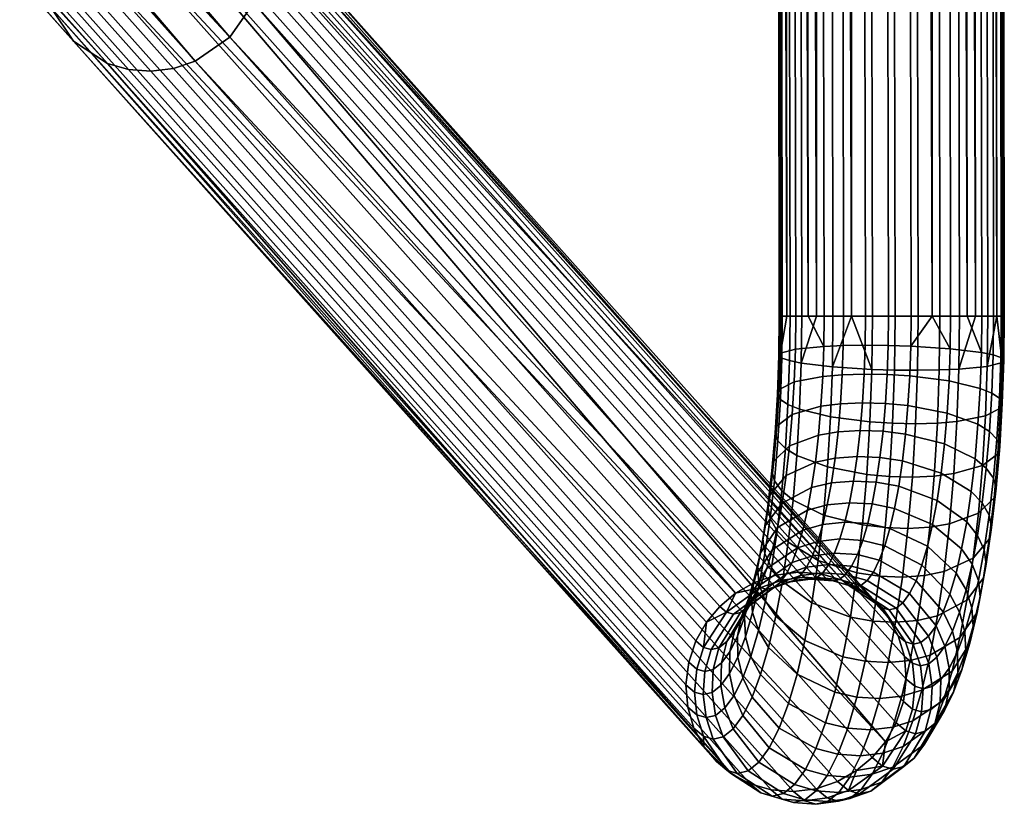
# Model space of a CAD drawing. Header units: millimetres. Extents: x -429 to 429, y -549 to 219.
# Tile 59 of 116: x 308 to 360, y -549 to -507. Entities that reach past the tile are written whole.
import ezdxf

# ---------------------------------------------------------------- set-up
doc = ezdxf.new("R2010")
doc.units = ezdxf.units.MM
doc.header["$MEASUREMENT"] = 0
doc.layers.add('Výchozí', color=7, linetype='Continuous', true_color=0x000000)

msp = doc.modelspace()

# ---------------------------------------------------------------- meshes
at = {"layer": 'Výchozí'}
mesh = msp.add_polyface(dxfattribs=at)
corners = [(357.507, -523.118, 58.299), (356.46, 101.446, 58.084), (356.446, 101.446, 58.093), (358.386, -523.118, 57.643), (358.117, 101.448, 56.569), (352.92, 133.341, 83.207), (352.481, 134.375, 83.658), (321.498, 57.616, 229.424), (321.937, 56.584, 228.971), (353.131, 132.245, 82.674), (322.148, 55.488, 228.438), (353.091, 131.156, 82.092), (322.108, 54.398, 227.857), (352.812, 130.139, 81.498), (321.829, 53.38, 227.264), (354.342, 101.443, 58.888), (355.393, 108.029, 58.602), (354.255, 108.027, 58.901), (353.081, 108.025, 58.972), (351.916, 108.023, 58.813), (351.91, 101.439, 58.811), (353.135, 101.441, 58.974), (350.804, 108.021, 58.429), (350.744, 101.437, 58.4), (349.788, 108.019, 57.836), (349.708, 101.435, 57.775), (356.446, 101.446, 58.093), (356.46, 101.446, 58.084), (356.451, 108.03, 58.088), (348.197, 108.015, 56.119), (348.195, 101.431, 56.112), (348.908, 108.017, 57.056), (347.682, 108.014, 55.061), (347.4, 101.429, 54.008), (347.384, 108.013, 53.924), (347.313, 108.013, 52.75), (347.314, 101.429, 52.801), (347.473, 108.013, 51.584), (347.477, 101.429, 51.576), (347.857, 108.013, 50.472), (348.45, 108.014, 49.457), (348.513, 101.43, 49.374), (347.888, 101.429, 50.41), (349.23, 108.015, 48.576), (350.167, 108.016, 47.865), (350.176, 101.432, 47.861), (352.28, 101.435, 47.066), (351.225, 108.018, 47.35), (352.362, 108.02, 47.051), (353.536, 108.022, 46.981), (353.487, 101.437, 46.979), (354.702, 108.024, 47.14), (355.814, 108.026, 47.524), (355.878, 101.442, 47.554), (354.712, 101.44, 47.143), (356.829, 108.028, 48.117), (356.914, 101.444, 48.179), (357.709, 108.029, 48.897), (358.427, 101.447, 49.842), (358.935, 108.032, 50.891), (359.221, 101.449, 51.941), (359.309, 101.449, 53.145), (359.234, 108.033, 52.029), (359.305, 108.033, 53.203), (359.145, 108.034, 54.368), (359.147, 101.449, 54.368), (358.761, 108.033, 55.48), (358.74, 101.449, 55.533), (358.168, 108.033, 56.496), (358.117, 101.448, 56.569), (357.388, 108.032, 57.376), (356.46, 101.446, 58.084)]
mesh.append_faces([[corners[k] for k in face] for face in [(0, 1, 2, 2), (3, 4, 1, 1), (5, 6, 7, 8), (9, 5, 8, 10), (11, 9, 10, 12), (13, 11, 12, 14), (15, 16, 17, 17), (18, 19, 20, 21), (19, 22, 23, 20), (17, 18, 21, 15), (22, 24, 25, 23), (26, 27, 28, 28), (26, 16, 15, 15), (29, 30, 31, 31), (31, 25, 24, 24), (32, 30, 29, 29), (31, 30, 25, 25), (30, 32, 33, 33), (34, 35, 36, 33), (35, 37, 38, 36), (39, 40, 41, 42), (41, 40, 43, 43), (37, 39, 42, 38), (44, 45, 43, 43), (45, 41, 43, 43), (32, 34, 33, 33), (46, 47, 48, 48), (48, 49, 50, 46), (51, 52, 53, 54), (49, 51, 54, 50), (44, 47, 45, 45), (52, 55, 56, 53), (45, 47, 46, 46), (56, 55, 57, 57), (57, 58, 56, 56), (59, 60, 58, 58), (61, 60, 62, 63), (63, 64, 65, 61), (64, 66, 67, 65), (66, 68, 69, 67), (69, 70, 71, 71)]])
mesh = msp.add_polyface(dxfattribs=at)
corners = [(352.971, -523.118, 59.017), (354.197, -523.118, 59.18), (353.135, 101.441, 58.974), (351.91, 101.439, 58.811), (350.769, -523.118, 57.981), (351.806, -523.118, 58.606), (350.744, 101.437, 58.4), (349.708, 101.435, 57.775), (355.404, -523.118, 59.093), (354.342, 101.443, 58.888), (348.375, -523.118, 53.007), (348.462, -523.118, 54.214), (347.4, 101.429, 54.008), (347.314, 101.429, 52.801), (348.949, -523.118, 50.616), (348.538, -523.118, 51.782), (347.477, 101.429, 51.576), (347.888, 101.429, 50.41), (348.771, -523.118, 55.334), (349.912, -523.118, 57.196), (355.773, -523.118, 47.349), (354.548, -523.118, 47.185), (353.487, 101.437, 46.979), (354.712, 101.44, 47.143), (353.341, -523.118, 47.272), (352.28, 101.435, 47.066), (352.221, -523.118, 47.582), (351.238, -523.118, 48.067), (350.176, 101.432, 47.861), (357.975, -523.118, 48.385), (356.939, -523.118, 47.76), (355.878, 101.442, 47.554), (356.914, 101.444, 48.179), (358.833, -523.118, 49.17), (360.207, -523.118, 54.584), (360.37, -523.118, 53.359), (359.309, 101.449, 53.145), (359.147, 101.449, 54.368), (360.283, -523.118, 52.151), (359.221, 101.449, 51.941), (359.973, -523.118, 51.031), (359.488, -523.118, 50.048), (358.427, 101.447, 49.842), (349.575, -523.118, 49.58), (348.513, 101.43, 49.374), (348.195, 101.431, 56.112), (350.359, -523.118, 48.723), (359.17, -523.118, 56.786), (359.796, -523.118, 55.75), (358.74, 101.449, 55.533), (358.117, 101.448, 56.569), (356.446, 101.446, 58.093), (356.524, -523.118, 58.784), (96.807, -87.03, 352.654), (100.612, -85.984, 350.739), (100.441, -86.279, 352.961), (100.524, -84.8, 348.615), (100.605, -85.502, 349.629), (96.89, -86.27, 349.315), (96.849, -85.56, 348.304), (100.166, -82.91, 347.124), (100.374, -83.916, 347.764), (96.774, -84.661, 347.459), (96.668, -83.633, 346.829), (99.019, -78.66, 346.762), (99.646, -80.806, 346.526), (96.405, -81.476, 346.252), (96.088, -79.266, 346.515), (93.096, -87.013, 350.318), (98.746, -82.352, 358.177), (98.119, -80.206, 358.413), (95.633, -80.719, 358.203), (95.95, -82.93, 357.941), (99.096, -83.414, 357.714), (96.127, -84.028, 357.462), (99.444, -84.376, 357.02), (96.303, -85.025, 356.755), (100.05, -85.763, 355.115), (99.769, -85.174, 356.134), (96.467, -85.856, 355.854), (96.61, -86.475, 354.824), (100.441, -86.279, 352.961), (96.807, -87.03, 352.654), (100.441, -86.279, 352.961), (199.863, -58.166, 365.803), (100.05, -85.763, 355.115)]
mesh.append_faces([[corners[k] for k in face] for face in [(0, 1, 2, 3), (4, 5, 6, 7), (5, 0, 3, 6), (1, 8, 9, 2), (10, 11, 12, 13), (14, 15, 16, 17), (11, 18, 12, 12), (19, 4, 7, 7), (20, 21, 22, 23), (21, 24, 25, 22), (26, 27, 28, 28), (29, 30, 31, 32), (33, 29, 32, 32), (34, 35, 36, 37), (35, 38, 39, 36), (40, 41, 42, 42), (30, 20, 23, 31), (43, 14, 17, 44), (45, 12, 18, 18), (7, 45, 19, 19), (28, 25, 26, 26), (44, 28, 46, 46), (32, 42, 33, 33), (47, 48, 49, 50), (42, 39, 40, 40), (37, 49, 48, 34), (51, 9, 52, 52), (53, 54, 55, 55), (56, 57, 58, 59), (57, 54, 58, 58), (60, 61, 62, 63), (64, 65, 66, 67), (65, 60, 63, 66), (61, 56, 59, 62), (53, 68, 54, 54), (69, 70, 71, 72), (73, 69, 72, 74), (75, 73, 74, 76), (77, 78, 79, 80), (81, 77, 80, 82), (78, 75, 76, 79), (83, 84, 85, 85)]])
mesh = msp.add_polyface(dxfattribs=at)
corners = [(150.007, -365.272, 366.131), (105.97, -334.952, 351.633), (105.712, -334.451, 353.809), (348.538, -523.118, 51.782), (348.375, -523.118, 53.007), (347.314, 101.429, 52.801), (347.477, 101.429, 51.576), (102.462, -332.895, 350.81), (98.595, -331.367, 350.199), (98.46, -330.925, 352.4), (102.263, -332.428, 353.001), (102.407, -333.439, 349.731), (98.558, -331.918, 349.122), (102.236, -334.18, 348.756), (98.442, -332.68, 348.156), (101.957, -335.075, 347.951), (98.251, -333.61, 347.365), (101.589, -336.065, 347.36), (98.001, -334.647, 346.793), (100.708, -338.073, 346.859), (97.403, -336.766, 346.336), (99.683, -340.046, 347.186), (96.705, -338.869, 346.715), (99.123, -340.993, 347.691), (96.324, -339.887, 347.249), (98.574, -341.827, 348.421), (95.952, -340.79, 348.006), (98.073, -342.491, 349.334), (95.61, -341.518, 348.945), (98.638, -337.599, 358.669), (95.995, -336.554, 358.251), (95.396, -338.672, 357.794), (97.758, -339.606, 358.167), (99.664, -335.625, 358.342), (96.692, -334.45, 357.872), (100.224, -334.678, 357.836), (97.073, -333.433, 357.338), (100.772, -333.845, 357.107), (97.446, -332.53, 356.581), (101.274, -333.18, 356.194), (97.787, -331.802, 355.643), (101.7, -332.721, 355.158), (98.077, -331.289, 354.585), (102.263, -332.428, 353.001), (98.46, -330.925, 352.4), (105.712, -334.451, 353.809), (105.97, -334.952, 351.633), (105.899, -335.487, 350.549), (105.678, -336.198, 349.563), (105.318, -337.046, 348.739), (104.843, -337.974, 348.123), (103.707, -339.831, 347.561), (102.384, -341.63, 347.819), (101.661, -342.481, 348.286), (100.954, -343.222, 348.978), (100.306, -343.801, 349.858), (97.647, -342.951, 350.37), (99.757, -344.188, 350.864), (96.94, -342.232, 355.797), (96.885, -342.776, 354.717), (98.774, -343.884, 355.16), (98.844, -343.349, 356.243), (97.11, -341.492, 356.772), (99.065, -342.638, 357.23), (97.39, -340.596, 357.577), (99.425, -341.79, 358.054), (99.9, -340.862, 358.669), (101.036, -339.005, 359.231), (102.36, -337.205, 358.974), (103.082, -336.354, 358.506), (103.79, -335.614, 357.814), (104.437, -335.035, 356.935), (104.986, -334.648, 355.928), (105.712, -334.451, 353.809), (99.031, -344.384, 352.983), (97.084, -343.243, 352.527)]
mesh.append_faces([[corners[k] for k in face] for face in [(0, 1, 2, 2), (3, 4, 5, 6), (7, 8, 9, 10), (11, 12, 8, 7), (13, 14, 12, 11), (15, 16, 14, 13), (17, 18, 16, 15), (19, 20, 18, 17), (21, 22, 20, 19), (23, 24, 22, 21), (25, 26, 24, 23), (27, 28, 26, 25), (29, 30, 31, 32), (33, 34, 30, 29), (35, 36, 34, 33), (37, 38, 36, 35), (39, 40, 38, 37), (41, 42, 40, 39), (43, 44, 42, 41), (7, 10, 45, 46), (11, 7, 46, 47), (15, 13, 48, 49), (17, 15, 49, 50), (13, 11, 47, 48), (21, 19, 51, 52), (23, 21, 52, 53), (27, 25, 54, 55), (56, 27, 55, 57), (25, 23, 53, 54), (19, 17, 50, 51), (58, 59, 60, 61), (62, 58, 61, 63), (32, 64, 65, 66), (29, 32, 66, 67), (64, 62, 63, 65), (35, 33, 68, 69), (37, 35, 69, 70), (41, 39, 71, 72), (43, 41, 72, 73), (39, 37, 70, 71), (33, 29, 67, 68), (74, 60, 59, 75)]])
mesh = msp.add_polyface(dxfattribs=at)
corners = [(230.275, -423.992, 391.281), (230.525, -423.068, 392.063), (263.666, -446.128, 408.713), (263.415, -447.052, 407.932), (229.882, -424.978, 390.698), (263.023, -448.037, 407.348), (230.614, -422.265, 392.998), (263.755, -445.325, 409.649), (228.821, -426.887, 390.165), (262.525, -449.02, 406.979), (263.681, -444.689, 410.676), (223.53, -426.885, 400.698), (256.671, -449.945, 417.349), (257.169, -448.962, 417.718), (225.949, -423.201, 400.987), (258.365, -447.141, 417.861), (259.09, -446.261, 417.637), (224.591, -424.976, 401.231), (257.732, -448.036, 417.882), (228.983, -420.926, 398.099), (262.124, -443.986, 414.75), (262.693, -443.896, 413.741), (229.992, -420.927, 396.09), (263.133, -443.986, 412.74), (263.133, -443.986, 412.74), (263.463, -444.244, 411.727), (229.992, -420.927, 396.09), (263.463, -444.244, 411.727), (264.582, -445.321, 411.088), (263.681, -444.689, 410.676), (264.599, -445.916, 410.035), (263.755, -445.325, 409.649), (263.666, -446.128, 408.713), (264.457, -446.682, 409.075), (265.79, -446.762, 410.459), (265.576, -447.477, 409.473), (265.566, -445.704, 413.709), (263.133, -443.986, 412.74), (265.851, -446.222, 411.54), (261.115, -446.321, 417.761), (260.675, -444.777, 416.538), (259.875, -445.453, 417.194), (259.09, -446.261, 417.637), (260.35, -447.143, 418.213), (263.243, -444.77, 415.261), (262.124, -443.986, 414.75), (261.44, -444.279, 415.704), (262.693, -443.896, 413.741), (265.566, -445.704, 413.709), (263.133, -443.986, 412.74), (263.568, -446.819, 417.691), (264.236, -446.253, 416.818), (262.84, -447.547, 418.376), (264.805, -445.879, 415.818), (356.446, 101.446, 58.093), (356.524, -523.118, 58.784), (357.507, -523.118, 58.299), (354.342, 101.443, 58.888), (355.404, -523.118, 59.093), (348.195, 101.431, 56.112), (349.256, -523.118, 56.317), (349.912, -523.118, 57.196), (348.771, -523.118, 55.334), (348.513, 101.43, 49.374), (350.359, -523.118, 48.723), (349.575, -523.118, 49.58), (350.176, 101.432, 47.861), (351.238, -523.118, 48.067), (352.28, 101.435, 47.066), (353.341, -523.118, 47.272), (352.221, -523.118, 47.582), (358.427, 101.447, 49.842), (359.488, -523.118, 50.048), (358.833, -523.118, 49.17), (359.221, 101.449, 51.941), (360.283, -523.118, 52.151), (359.973, -523.118, 51.031), (358.386, -523.118, 57.643), (356.46, 101.446, 58.084), (357.507, -523.118, 58.299), (358.117, 101.448, 56.569), (359.17, -523.118, 56.786)]
mesh.append_faces([[corners[k] for k in face] for face in [(0, 1, 2, 3), (4, 0, 3, 5), (1, 6, 7, 2), (8, 4, 9, 9), (10, 7, 6, 6), (5, 9, 4, 4), (11, 12, 13, 13), (14, 15, 16, 16), (17, 13, 18, 18), (19, 20, 21, 21), (22, 21, 23, 23), (24, 25, 26, 26), (27, 28, 29, 29), (28, 30, 31, 31), (28, 31, 29, 29), (32, 31, 30, 33), (33, 30, 34, 35), (36, 27, 37, 37), (27, 36, 28, 28), (36, 38, 28, 28), (34, 30, 28, 38), (39, 40, 41, 41), (41, 42, 43, 39), (44, 45, 46, 46), (47, 48, 49, 49), (47, 45, 44, 44), (46, 40, 50, 51), (50, 40, 39, 52), (46, 51, 53, 44), (44, 48, 47, 47), (44, 53, 48, 48), (54, 55, 56, 56), (57, 58, 55, 55), (59, 60, 61, 61), (59, 62, 60, 60), (63, 64, 65, 65), (66, 67, 64, 64), (68, 69, 70, 70), (71, 72, 73, 73), (74, 75, 76, 76), (77, 78, 79, 79), (80, 77, 81, 81)]])
mesh = msp.add_polyface(dxfattribs=at)
corners = [(278.761, -470.838, 403.345), (278.514, -470.578, 404.107), (277.438, -470.302, 403.626), (277.672, -470.548, 402.903), (279.932, -470.897, 403.736), (279.672, -470.624, 404.535), (281.113, -470.712, 404.05), (280.843, -470.429, 404.881), (278.855, -470.939, 403.03), (277.76, -470.644, 402.604), (280.03, -471.003, 403.406), (281.216, -470.823, 403.706), (282.337, -470.419, 403.916), (282.231, -470.305, 404.27), (279.076, -471.185, 402.215), (277.97, -470.877, 401.831), (280.262, -471.26, 402.553), (281.457, -471.091, 402.822), (282.586, -470.695, 403.006), (276.209, -469.733, 401.028), (277.328, -470.766, 399.931), (278.314, -471.291, 400.251), (279.439, -471.621, 400.553), (280.643, -471.717, 400.815), (281.853, -471.565, 401.019), (282.993, -471.182, 401.154), (284.003, -470.611, 401.219), (319.271, -500.003, 238.185), (284.213, -460.983, 398.975), (285.026, -461.647, 399.293), (280.898, -460.032, 398.091), (282.102, -460.128, 398.353), (316.352, -498.488, 237.225), (315.15, -498.394, 236.955), (278.548, -460.567, 397.752), (279.688, -460.184, 397.887), (313.941, -498.547, 236.743), (312.803, -498.931, 236.601), (310.952, -500.207, 236.524), (275.989, -462.676, 397.745), (276.695, -461.84, 397.686), (309.673, -502.048, 236.699), (275.415, -463.679, 397.869), (277.538, -461.138, 397.687), (274.88, -466.011, 398.316), (275.031, -464.811, 398.062), (309.29, -503.18, 236.889), (309.139, -504.38, 237.143), (309.237, -505.574, 237.447), (274.979, -467.205, 398.62), (275.314, -468.32, 398.951), (309.571, -506.688, 237.781), (310.77, -508.468, 238.451), (276.515, -470.102, 399.612), (275.845, -469.297, 399.288), (277.328, -470.766, 399.931), (279.439, -471.621, 400.553), (278.314, -471.291, 400.251), (312.566, -509.654, 239.102), (313.69, -509.983, 239.41), (280.643, -471.717, 400.815), (314.892, -510.077, 239.68), (282.993, -471.182, 401.154), (317.239, -509.54, 240.034), (284.003, -470.611, 401.219), (281.853, -471.565, 401.019), (316.1, -509.924, 239.892), (284.845, -469.909, 401.219), (319.089, -508.264, 240.111), (285.552, -469.073, 401.161), (320.368, -506.423, 239.936), (286.126, -468.07, 401.037), (286.227, -463.429, 399.955), (320.47, -501.783, 238.854), (285.696, -462.451, 399.618), (319.271, -500.003, 238.185), (285.026, -461.647, 399.293)]
mesh.append_faces([[corners[k] for k in face] for face in [(0, 1, 2, 3), (4, 5, 1, 0), (6, 7, 5, 4), (8, 0, 3, 9), (10, 4, 0, 8), (11, 6, 4, 10), (12, 13, 6, 11), (14, 8, 9, 15), (16, 10, 8, 14), (17, 11, 10, 16), (18, 12, 11, 17), (15, 19, 20, 21), (21, 22, 14, 15), (17, 16, 23, 24), (18, 17, 24, 25), (16, 14, 22, 23), (25, 26, 18, 18), (27, 28, 29, 29), (30, 31, 32, 33), (34, 35, 36, 37), (38, 39, 40, 40), (41, 42, 39, 39), (40, 43, 38, 38), (35, 30, 33, 36), (37, 38, 43, 43), (44, 45, 46, 47), (45, 42, 41, 46), (47, 48, 49, 44), (50, 49, 48, 51), (52, 53, 54, 54), (52, 55, 53, 53), (54, 50, 51, 51), (56, 57, 58, 59), (60, 56, 59, 61), (62, 63, 64, 64), (65, 60, 61, 66), (58, 57, 55, 55), (67, 68, 69, 69), (69, 70, 71, 71), (51, 52, 54, 54), (72, 73, 74, 74), (74, 75, 76, 76)]])
mesh = msp.add_polyface(dxfattribs=at)
corners = [(316.352, -498.488, 237.225), (283.227, -460.458, 398.654), (351.723, -537.174, 76.413), (319.271, -500.003, 238.185), (352.706, -537.696, 76.746), (284.213, -460.983, 398.975), (313.941, -498.547, 236.743), (315.15, -498.394, 236.955), (349.4, -536.755, 75.819), (348.194, -536.91, 75.6), (312.803, -498.931, 236.601), (347.056, -537.296, 75.45), (350.601, -536.847, 76.097), (309.673, -502.048, 236.699), (275.989, -462.676, 397.745), (310.952, -500.207, 236.524), (309.29, -503.18, 236.889), (343.931, -540.417, 75.529), (343.548, -541.549, 75.717), (309.139, -504.38, 237.143), (343.397, -542.75, 75.97), (345.208, -538.574, 75.361), (344.504, -539.413, 75.411), (346.049, -537.87, 75.372), (282.993, -471.182, 401.154), (281.853, -471.565, 401.019), (316.1, -509.924, 239.892), (317.239, -509.54, 240.034), (309.571, -506.688, 237.781), (309.237, -505.574, 237.447), (343.495, -543.944, 76.276), (343.829, -545.057, 76.612), (344.358, -546.033, 76.956), (310.77, -508.468, 238.451), (284.845, -469.909, 401.219), (284.003, -470.611, 401.219), (319.089, -508.264, 240.111), (286.51, -466.938, 400.844), (286.126, -468.07, 401.037), (320.368, -506.423, 239.936), (320.752, -505.291, 239.746), (286.661, -465.738, 400.589), (320.903, -504.091, 239.492), (286.562, -464.544, 400.286), (320.805, -502.897, 239.188), (286.227, -463.429, 399.955), (320.47, -501.783, 238.854), (277.328, -470.766, 399.931), (312.566, -509.654, 239.102), (313.69, -509.983, 239.41), (346.82, -548.018, 77.952), (347.941, -548.346, 78.269), (353.516, -538.357, 77.076), (345.026, -546.836, 77.289), (345.836, -547.497, 77.619), (314.892, -510.077, 239.68), (349.142, -548.438, 78.546), (350.349, -548.283, 78.765), (352.494, -547.323, 78.993), (353.334, -546.619, 79.004), (351.486, -547.897, 78.915), (354.038, -545.78, 78.954), (354.611, -544.776, 78.836), (354.994, -543.643, 78.648), (355.145, -542.443, 78.395), (355.047, -541.249, 78.09), (354.713, -540.136, 77.753), (319.271, -500.003, 238.185), (354.184, -539.16, 77.409), (353.516, -538.357, 77.076), (285.696, -462.451, 399.618), (285.552, -469.073, 401.161)]
mesh.append_faces([[corners[k] for k in face] for face in [(0, 1, 2, 2), (3, 4, 5, 5), (6, 7, 8, 9), (10, 6, 9, 11), (7, 0, 12, 8), (13, 14, 15, 15), (16, 13, 17, 18), (19, 16, 18, 20), (13, 15, 21, 22), (15, 10, 23, 23), (1, 5, 4, 2), (24, 25, 26, 27), (28, 29, 30, 31), (32, 33, 28, 28), (34, 35, 36, 36), (37, 38, 39, 40), (41, 37, 40, 42), (43, 41, 42, 44), (45, 43, 44, 46), (47, 33, 48, 48), (29, 19, 20, 30), (2, 12, 0, 0), (49, 48, 50, 51), (23, 10, 11, 11), (23, 21, 15, 15), (52, 4, 3, 3), (32, 53, 33, 33), (53, 54, 33, 33), (33, 54, 48, 48), (31, 32, 28, 28), (26, 55, 56, 57), (36, 27, 58, 59), (27, 26, 57, 60), (61, 39, 36, 36), (35, 27, 36, 36), (40, 39, 62, 63), (42, 40, 63, 64), (46, 44, 65, 66), (67, 46, 68, 69), (70, 46, 67, 67), (44, 42, 64, 65), (71, 36, 39, 39)]])
mesh = msp.add_polyface(dxfattribs=at)
corners = [(345.935, -538.987, 71.945), (345.569, -538.878, 73.665), (347.387, -537.575, 73.893), (347.722, -537.675, 72.316), (344.744, -540.879, 71.705), (344.335, -540.757, 73.629), (346.31, -538.897, 70.18), (348.066, -537.592, 70.697), (345.164, -540.778, 69.729), (346.68, -538.601, 68.436), (348.406, -537.321, 69.097), (345.579, -540.447, 67.778), (347.042, -538.105, 66.737), (348.738, -536.866, 67.538), (345.983, -539.892, 65.876), (346.372, -539.12, 64.048), (347.389, -537.415, 65.104), (346.148, -540.167, 63.484), (345.734, -540.99, 65.432), (346.73, -538.167, 62.36), (347.709, -536.564, 63.595), (346.53, -539.152, 61.686), (346.573, -540.196, 61.026), (346.166, -541.278, 62.941), (347.065, -537.029, 60.786), (348.008, -535.547, 62.189), (346.887, -537.94, 60.008), (346.953, -538.905, 59.239), (347.268, -539.865, 58.527), (346.865, -541.235, 60.422), (347.371, -535.719, 59.344), (348.282, -534.377, 60.901), (347.213, -536.544, 58.473), (347.301, -537.419, 57.604), (347.636, -538.288, 56.792), (348.192, -539.1, 56.086), (347.803, -540.76, 57.914), (347.505, -534.984, 57.098), (347.646, -534.255, 58.054), (347.612, -535.757, 56.139), (347.967, -536.525, 55.238), (347.766, -533.231, 55.872), (347.89, -532.61, 56.903), (347.89, -533.89, 54.834), (348.261, -534.545, 53.853), (347.056, -537.296, 75.45), (348.194, -536.91, 75.6), (348.515, -537.181, 74.086), (345.208, -538.574, 75.361), (346.049, -537.87, 75.372), (344.504, -539.413, 75.411), (343.931, -540.417, 75.529), (343.931, -540.417, 75.529), (309.673, -502.048, 236.699), (344.504, -539.413, 75.411), (312.566, -509.654, 239.102), (345.836, -547.497, 77.619), (346.82, -548.018, 77.952), (314.892, -510.077, 239.68), (313.69, -509.983, 239.41), (347.941, -548.346, 78.269), (349.142, -548.438, 78.546), (317.239, -509.54, 240.034), (351.486, -547.897, 78.915), (352.494, -547.323, 78.993), (319.089, -508.264, 240.111), (353.334, -546.619, 79.004), (354.038, -545.78, 78.954), (320.368, -506.423, 239.936), (354.611, -544.776, 78.836), (320.47, -501.783, 238.854), (354.713, -540.136, 77.753), (354.184, -539.16, 77.409)]
mesh.append_faces([[corners[k] for k in face] for face in [(0, 1, 2, 3), (4, 5, 1, 0), (6, 0, 3, 7), (8, 4, 0, 6), (9, 6, 7, 10), (11, 8, 6, 9), (12, 9, 10, 13), (14, 11, 9, 12), (15, 14, 12, 16), (17, 18, 14, 15), (19, 15, 16, 20), (21, 17, 15, 19), (22, 23, 17, 21), (24, 19, 20, 25), (26, 21, 19, 24), (27, 22, 21, 26), (28, 29, 22, 27), (30, 24, 25, 31), (32, 26, 24, 30), (33, 27, 26, 32), (34, 28, 27, 33), (35, 36, 28, 34), (37, 32, 30, 38), (39, 33, 32, 37), (40, 34, 33, 39), (41, 37, 38, 42), (43, 39, 37, 41), (44, 40, 39, 43), (45, 46, 47, 2), (1, 48, 49, 49), (1, 50, 48, 48), (51, 50, 5, 5), (49, 45, 2, 2), (1, 5, 50, 50), (2, 1, 49, 49), (52, 53, 54, 54), (55, 56, 57, 57), (58, 59, 60, 61), (62, 63, 64, 64), (65, 66, 67, 67), (68, 67, 69, 69), (70, 71, 72, 72)]])
mesh = msp.add_polyface(dxfattribs=at)
corners = [(352.682, -529.207, 60.38), (352.521, -530.6, 61.137), (353.743, -530.651, 61.314), (353.905, -529.248, 60.552), (352.809, -527.734, 59.783), (354.033, -527.765, 59.951), (351.641, -527.787, 59.381), (351.513, -529.276, 59.984), (350.6, -527.917, 58.777), (350.468, -529.448, 59.398), (349.072, -528.35, 57.186), (348.928, -530.019, 57.862), (348.255, -528.974, 55.186), (348.094, -530.842, 55.943), (352.9, -526.201, 59.353), (354.125, -526.222, 59.519), (351.733, -526.237, 58.946), (350.695, -526.324, 58.33), (349.175, -526.613, 56.699), (348.371, -527.03, 54.641), (348.278, -527.286, 53.461), (348.155, -529.357, 54.042), (348.435, -527.557, 52.266), (348.304, -529.763, 52.884), (348.84, -527.827, 51.13), (348.701, -530.167, 51.786), (349.46, -528.079, 50.121), (349.313, -530.544, 50.812), (351.113, -528.481, 48.652), (350.955, -531.146, 49.399), (352.953, -524.669, 59.101), (354.179, -524.68, 59.265), (351.788, -524.687, 58.691), (350.751, -524.731, 58.068), (349.236, -524.876, 56.413), (348.439, -525.086, 54.321), (348.351, -525.215, 53.121), (348.512, -525.351, 51.903), (348.922, -525.487, 50.745), (349.546, -525.614, 49.716), (351.207, -525.816, 48.213), (353.308, -525.951, 47.426), (353.211, -528.749, 47.886), (352.971, -523.118, 59.017), (351.806, -523.118, 58.606), (350.769, -523.118, 57.981), (349.912, -523.118, 57.196), (349.256, -523.118, 56.317), (348.771, -523.118, 55.334), (348.462, -523.118, 54.214), (348.375, -523.118, 53.007), (348.538, -523.118, 51.782), (348.949, -523.118, 50.616), (350.359, -523.118, 48.723), (351.238, -523.118, 48.067), (349.575, -523.118, 49.58), (352.221, -523.118, 47.582), (353.341, -523.118, 47.272)]
mesh.append_faces([[corners[k] for k in face] for face in [(0, 1, 2, 3), (4, 0, 3, 5), (6, 7, 0, 4), (8, 9, 7, 6), (10, 11, 9, 8), (12, 13, 11, 10), (14, 4, 5, 15), (16, 6, 4, 14), (17, 8, 6, 16), (18, 10, 8, 17), (19, 12, 10, 18), (20, 21, 12, 19), (22, 23, 21, 20), (24, 25, 23, 22), (26, 27, 25, 24), (28, 29, 27, 26), (30, 14, 15, 31), (32, 16, 14, 30), (33, 17, 16, 32), (34, 18, 17, 33), (35, 19, 18, 34), (36, 20, 19, 35), (37, 22, 20, 36), (38, 24, 22, 37), (39, 26, 24, 38), (40, 28, 26, 39), (41, 42, 28, 40), (32, 30, 43, 44), (33, 32, 44, 45), (34, 33, 46, 47), (35, 34, 47, 48), (36, 35, 49, 50), (38, 37, 51, 52), (40, 39, 53, 54), (39, 38, 52, 55), (37, 36, 50, 51), (33, 45, 46, 46), (35, 48, 49, 49), (39, 55, 53, 53), (56, 41, 40, 40), (56, 40, 54, 54), (56, 57, 41, 41)]])
mesh = msp.add_polyface(dxfattribs=at)
corners = [(355.236, -527.876, 59.883), (355.105, -529.394, 60.498), (357.183, -529.922, 59.822), (357.325, -528.276, 59.155), (354.033, -527.765, 59.951), (353.905, -529.248, 60.552), (355.33, -526.296, 59.44), (357.427, -526.564, 58.675), (354.125, -526.222, 59.519), (360.262, -527.759, 53.865), (360.125, -530.066, 54.511), (360.025, -530.449, 53.368), (360.17, -528.015, 52.686), (360.105, -527.488, 55.06), (359.976, -529.66, 55.669), (359.701, -527.218, 56.197), (359.579, -529.255, 56.768), (359.081, -526.966, 57.205), (358.967, -528.878, 57.742), (357.427, -526.564, 58.675), (357.325, -528.276, 59.155), (355.385, -524.717, 59.18), (357.487, -524.851, 58.393), (354.179, -524.68, 59.265), (354.515, -525.988, 47.341), (354.416, -528.823, 47.808), (353.211, -528.749, 47.886), (353.308, -525.951, 47.426), (355.74, -525.998, 47.505), (355.641, -528.844, 47.973), (356.906, -525.981, 47.915), (356.807, -528.808, 48.38), (357.943, -525.937, 48.538), (357.846, -528.721, 48.996), (359.458, -525.791, 50.194), (359.365, -528.432, 50.628), (360.255, -525.582, 52.285), (360.343, -525.453, 53.486), (360.181, -525.316, 54.703), (359.772, -525.18, 55.862), (359.148, -525.054, 56.891), (357.487, -524.851, 58.393), (356.524, -523.118, 58.784), (355.404, -523.118, 59.093), (354.197, -523.118, 59.18), (352.953, -524.669, 59.101), (352.971, -523.118, 59.017), (357.507, -523.118, 58.299), (353.341, -523.118, 47.272), (354.548, -523.118, 47.185), (355.773, -523.118, 47.349), (356.939, -523.118, 47.76), (357.975, -523.118, 48.385), (358.833, -523.118, 49.17), (359.488, -523.118, 50.048), (359.973, -523.118, 51.031), (360.283, -523.118, 52.151), (360.37, -523.118, 53.359), (360.207, -523.118, 54.584), (359.796, -523.118, 55.75), (358.386, -523.118, 57.643), (357.507, -523.118, 58.299), (359.17, -523.118, 56.786)]
mesh.append_faces([[corners[k] for k in face] for face in [(0, 1, 2, 3), (4, 5, 1, 0), (6, 0, 3, 7), (8, 4, 0, 6), (9, 10, 11, 12), (13, 14, 10, 9), (15, 16, 14, 13), (17, 18, 16, 15), (19, 20, 18, 17), (21, 6, 7, 22), (23, 8, 6, 21), (24, 25, 26, 27), (28, 29, 25, 24), (30, 31, 29, 28), (32, 33, 31, 30), (34, 35, 33, 32), (36, 12, 35, 34), (37, 9, 12, 36), (38, 13, 9, 37), (39, 15, 13, 38), (40, 17, 15, 39), (41, 19, 17, 40), (22, 42, 21, 21), (23, 21, 43, 44), (45, 23, 44, 46), (22, 47, 42, 42), (21, 42, 43, 43), (24, 27, 48, 49), (28, 24, 49, 50), (30, 28, 50, 51), (32, 30, 51, 52), (34, 32, 53, 54), (34, 55, 36, 36), (37, 36, 56, 57), (39, 38, 58, 59), (41, 40, 60, 61), (40, 39, 59, 62), (38, 37, 57, 58), (32, 52, 53, 53), (36, 55, 56, 56), (40, 62, 60, 60), (34, 54, 55, 55)]])
mesh = msp.add_polyface(dxfattribs=at)
corners = [(354.269, -534.421, 64.433), (353.997, -535.346, 65.712), (355.982, -536.375, 65.475), (356.277, -535.373, 64.088), (353.088, -534.158, 64.396), (352.822, -535.062, 65.645), (354.518, -533.357, 63.262), (356.546, -534.219, 62.818), (353.331, -533.119, 63.252), (356.546, -534.219, 62.818), (356.277, -535.373, 64.088), (357.796, -536.803, 63.25), (358.097, -535.514, 61.832), (354.741, -532.167, 62.213), (356.788, -532.929, 61.681), (353.549, -531.957, 62.228), (358.367, -534.074, 60.563), (358.653, -536.326, 61.127), (358.94, -534.791, 59.774), (356.788, -532.929, 61.681), (354.939, -530.831, 61.279), (357.004, -531.48, 60.668), (353.743, -530.651, 61.314), (359.568, -533.722, 57.588), (359.295, -535.559, 58.873), (359.401, -536.332, 57.914), (359.692, -534.38, 56.549), (359.197, -533.067, 58.568), (358.608, -532.455, 59.431), (357.004, -531.48, 60.668), (355.105, -529.394, 60.498), (357.183, -529.922, 59.822), (353.905, -529.248, 60.552), (356.405, -534.354, 50.274), (356.108, -536.926, 51.671), (354.937, -537.011, 51.285), (355.236, -534.423, 49.879), (357.449, -534.182, 50.861), (357.157, -536.714, 52.237), (358.989, -533.611, 52.397), (358.712, -536.013, 53.701), (359.823, -532.788, 54.316), (359.568, -535.002, 55.518), (359.934, -532.283, 55.41), (359.796, -531.747, 56.515), (359.411, -531.214, 57.562), (358.809, -530.716, 58.486), (357.183, -529.922, 59.822), (355.471, -531.689, 48.771), (354.012, -534.382, 49.707), (354.247, -531.658, 48.602), (356.639, -531.636, 49.173), (357.68, -531.506, 49.777), (359.208, -531.073, 51.368), (360.025, -530.449, 53.368), (360.125, -530.066, 54.511), (359.976, -529.66, 55.669), (359.579, -529.255, 56.768), (358.967, -528.878, 57.742), (357.325, -528.276, 59.155), (354.416, -528.823, 47.808), (353.044, -531.547, 48.671), (353.211, -528.749, 47.886), (355.641, -528.844, 47.973), (356.807, -528.808, 48.38), (357.846, -528.721, 48.996), (359.365, -528.432, 50.628), (360.17, -528.015, 52.686)]
mesh.append_faces([[corners[k] for k in face] for face in [(0, 1, 2, 3), (4, 5, 1, 0), (6, 0, 3, 7), (8, 4, 0, 6), (9, 10, 11, 12), (13, 6, 7, 14), (15, 8, 6, 13), (16, 12, 17, 18), (19, 9, 12, 16), (20, 13, 14, 21), (22, 15, 13, 20), (23, 24, 25, 26), (27, 18, 24, 23), (28, 16, 18, 27), (29, 19, 16, 28), (30, 20, 21, 31), (32, 22, 20, 30), (33, 34, 35, 36), (37, 38, 34, 33), (39, 40, 38, 37), (41, 42, 40, 39), (43, 26, 42, 41), (44, 23, 26, 43), (45, 27, 23, 44), (46, 28, 27, 45), (47, 29, 28, 46), (48, 36, 49, 50), (51, 33, 36, 48), (52, 37, 33, 51), (53, 39, 37, 52), (54, 41, 39, 53), (55, 43, 41, 54), (56, 44, 43, 55), (57, 45, 44, 56), (58, 46, 45, 57), (59, 47, 46, 58), (60, 50, 61, 62), (63, 48, 50, 60), (64, 51, 48, 63), (65, 52, 51, 64), (66, 53, 52, 65), (67, 54, 53, 66)]])
mesh = msp.add_polyface(dxfattribs=at)
corners = [(352.822, -535.062, 65.645), (352.538, -535.818, 66.985), (353.705, -536.12, 67.084), (353.997, -535.346, 65.712), (351.607, -534.981, 65.438), (351.324, -535.732, 66.769), (350.425, -535.116, 65.1), (350.139, -535.876, 66.446), (349.35, -535.452, 64.657), (349.056, -536.233, 66.04), (351.87, -534.084, 64.197), (353.088, -534.158, 64.396), (350.692, -534.209, 63.845), (349.625, -534.519, 63.366), (348.008, -535.547, 62.189), (347.709, -536.564, 63.595), (352.112, -533.052, 63.061), (353.331, -533.119, 63.252), (350.936, -533.165, 62.696), (349.876, -533.446, 62.185), (348.282, -534.377, 60.901), (352.328, -531.897, 62.044), (353.549, -531.957, 62.228), (351.155, -531.997, 61.667), (350.101, -532.246, 61.128), (348.527, -533.069, 59.748), (347.646, -534.255, 58.054), (347.371, -535.719, 59.344), (352.521, -530.6, 61.137), (353.743, -530.651, 61.314), (351.35, -530.686, 60.75), (350.301, -530.898, 60.185), (348.746, -531.599, 58.72), (347.89, -532.61, 56.903), (351.513, -529.276, 59.984), (352.682, -529.207, 60.38), (350.468, -529.448, 59.398), (348.928, -530.019, 57.862), (348.094, -530.842, 55.943), (347.983, -531.348, 54.849), (347.766, -533.231, 55.872), (348.121, -531.884, 53.744), (347.89, -533.89, 54.834), (348.507, -532.417, 52.697), (348.261, -534.545, 53.853), (349.109, -532.914, 51.772), (348.85, -535.156, 52.99), (350.734, -533.708, 50.437), (350.454, -536.132, 51.754), (352.812, -534.236, 49.761), (352.518, -536.781, 51.143), (354.012, -534.382, 49.707), (353.715, -536.96, 51.107), (348.155, -529.357, 54.042), (348.255, -528.974, 55.186), (348.304, -529.763, 52.884), (348.701, -530.167, 51.786), (349.313, -530.544, 50.812), (350.955, -531.146, 49.399), (353.044, -531.547, 48.671), (354.247, -531.658, 48.602), (353.211, -528.749, 47.886), (351.113, -528.481, 48.652)]
mesh.append_faces([[corners[k] for k in face] for face in [(0, 1, 2, 3), (4, 5, 1, 0), (6, 7, 5, 4), (8, 9, 7, 6), (10, 4, 0, 11), (12, 6, 4, 10), (13, 8, 6, 12), (14, 15, 8, 13), (16, 10, 11, 17), (18, 12, 10, 16), (19, 13, 12, 18), (20, 14, 13, 19), (21, 16, 17, 22), (23, 18, 16, 21), (24, 19, 18, 23), (25, 20, 19, 24), (26, 27, 20, 25), (28, 21, 22, 29), (30, 23, 21, 28), (31, 24, 23, 30), (32, 25, 24, 31), (33, 26, 25, 32), (34, 30, 28, 35), (36, 31, 30, 34), (37, 32, 31, 36), (38, 33, 32, 37), (39, 40, 33, 38), (41, 42, 40, 39), (43, 44, 42, 41), (45, 46, 44, 43), (47, 48, 46, 45), (49, 50, 48, 47), (51, 52, 50, 49), (53, 39, 38, 54), (55, 41, 39, 53), (56, 43, 41, 55), (57, 45, 43, 56), (58, 47, 45, 57), (59, 49, 47, 58), (60, 51, 49, 59), (61, 59, 58, 62)]])
mesh = msp.add_polyface(dxfattribs=at)
corners = [(352.383, -537.55, 73.306), (352.051, -537.451, 74.87), (353.872, -538.657, 75.403), (354.232, -538.765, 73.707), (351.246, -537.214, 73.062), (350.921, -537.117, 74.589), (350.041, -537.119, 72.805), (349.718, -537.023, 74.322), (348.841, -537.279, 72.551), (348.515, -537.181, 74.086), (347.722, -537.675, 72.316), (347.387, -537.575, 73.893), (352.724, -537.468, 71.701), (354.602, -538.675, 71.967), (351.579, -537.134, 71.494), (350.372, -537.039, 71.248), (349.176, -537.198, 70.976), (348.066, -537.592, 70.697), (353.061, -537.199, 70.115), (354.967, -538.384, 70.248), (351.908, -536.872, 69.945), (350.699, -536.779, 69.709), (349.507, -536.934, 69.42), (348.406, -537.321, 69.097), (352.229, -536.431, 68.436), (353.39, -536.748, 68.569), (351.017, -536.341, 68.21), (349.829, -536.492, 67.904), (348.738, -536.866, 67.538), (352.538, -535.818, 66.985), (353.705, -536.12, 67.084), (351.324, -535.732, 66.769), (350.139, -535.876, 66.446), (349.056, -536.233, 66.04), (347.389, -537.415, 65.104), (347.042, -538.105, 66.737), (347.709, -536.564, 63.595), (349.35, -535.452, 64.657), (349.743, -540.395, 55.1), (349.323, -542.19, 57.076), (347.803, -540.76, 57.914), (348.192, -539.1, 56.086), (348.54, -537.242, 54.449), (347.636, -538.288, 56.792), (347.967, -536.525, 55.238), (350.119, -538.387, 53.331), (352.166, -539.149, 52.799), (351.771, -541.257, 54.657), (353.358, -539.359, 52.785), (352.958, -541.495, 54.667), (354.579, -539.419, 52.969), (354.177, -541.562, 54.858), (348.85, -535.156, 52.99), (348.261, -534.545, 53.853), (350.454, -536.132, 51.754), (352.518, -536.781, 51.143), (353.715, -536.96, 51.107), (352.706, -537.696, 76.746), (353.516, -538.357, 77.076), (351.723, -537.174, 76.413), (349.4, -536.755, 75.819), (350.601, -536.847, 76.097), (348.194, -536.91, 75.6), (354.184, -539.16, 77.409), (353.872, -538.657, 75.403), (353.516, -538.357, 77.076)]
mesh.append_faces([[corners[k] for k in face] for face in [(0, 1, 2, 3), (4, 5, 1, 0), (6, 7, 5, 4), (8, 9, 7, 6), (10, 11, 9, 8), (12, 0, 3, 13), (14, 4, 0, 12), (15, 6, 4, 14), (16, 8, 6, 15), (17, 10, 8, 16), (18, 12, 13, 19), (20, 14, 12, 18), (21, 15, 14, 20), (22, 16, 15, 21), (23, 17, 16, 22), (24, 20, 18, 25), (26, 21, 20, 24), (27, 22, 21, 26), (28, 23, 22, 27), (29, 24, 25, 30), (31, 26, 24, 29), (32, 27, 26, 31), (33, 28, 27, 32), (34, 35, 28, 33), (36, 34, 33, 37), (38, 39, 40, 41), (42, 41, 43, 44), (45, 38, 41, 42), (46, 47, 38, 45), (48, 49, 47, 46), (50, 51, 49, 48), (52, 42, 44, 53), (54, 45, 42, 52), (55, 46, 45, 54), (56, 48, 46, 55), (2, 57, 58, 58), (1, 59, 57, 57), (60, 61, 5, 7), (62, 60, 7, 9), (61, 59, 1, 5), (2, 1, 57, 57), (63, 64, 65, 65)]])
mesh = msp.add_polyface(dxfattribs=at)
corners = [(354.232, -538.765, 73.707), (353.872, -538.657, 75.403), (355.111, -540.47, 75.885), (355.513, -540.591, 73.992), (354.602, -538.675, 71.967), (355.926, -540.49, 72.049), (356.334, -540.165, 70.129), (356.339, -541.628, 72.011), (356.774, -541.281, 69.966), (354.967, -538.384, 70.248), (353.39, -536.748, 68.569), (353.061, -537.199, 70.115), (354.967, -538.384, 70.248), (355.323, -537.895, 68.572), (356.732, -539.619, 68.258), (357.198, -540.699, 67.972), (355.323, -537.895, 68.572), (353.705, -536.12, 67.084), (355.666, -537.215, 66.962), (357.605, -539.89, 66.056), (357.437, -541.857, 67.611), (357.872, -540.994, 65.569), (357.114, -538.859, 66.459), (355.666, -537.215, 66.962), (353.997, -535.346, 65.712), (355.982, -536.375, 65.475), (358.272, -539.93, 63.684), (357.89, -542.104, 65.026), (358.316, -540.974, 63.024), (357.981, -538.891, 64.287), (357.467, -537.922, 64.799), (355.982, -536.375, 65.475), (358.713, -539.623, 61.156), (358.115, -541.959, 62.35), (358.534, -540.534, 60.379), (358.646, -538.658, 61.925), (358.332, -537.698, 62.637), (357.796, -536.803, 63.25), (356.277, -535.373, 64.088), (358.918, -538.895, 58.574), (357.591, -542.016, 58.975), (358.007, -540.237, 57.017), (359.076, -538.07, 59.446), (358.988, -537.195, 60.315), (358.653, -536.326, 61.127), (358.097, -535.514, 61.832), (355.752, -539.319, 53.345), (355.353, -541.449, 55.222), (354.177, -541.562, 54.858), (354.579, -539.419, 52.969), (356.806, -539.07, 53.885), (356.413, -541.168, 55.733), (358.38, -538.248, 55.264), (359.261, -537.061, 56.959), (359.401, -536.332, 57.914), (359.295, -535.559, 58.873), (358.94, -534.791, 59.774), (354.937, -537.011, 51.285), (353.358, -539.359, 52.785), (353.715, -536.96, 51.107), (356.108, -536.926, 51.671), (357.157, -536.714, 52.237), (358.712, -536.013, 53.701), (359.568, -535.002, 55.518), (359.692, -534.38, 56.549), (355.236, -534.423, 49.879), (354.012, -534.382, 49.707), (354.713, -540.136, 77.753), (355.047, -541.249, 78.09), (355.47, -541.606, 76.099), (354.184, -539.16, 77.409)]
mesh.append_faces([[corners[k] for k in face] for face in [(0, 1, 2, 3), (4, 0, 3, 5), (6, 5, 7, 8), (9, 4, 5, 6), (10, 11, 12, 13), (14, 6, 8, 15), (16, 9, 6, 14), (17, 10, 13, 18), (19, 15, 20, 21), (22, 14, 15, 19), (23, 16, 14, 22), (24, 17, 18, 25), (26, 21, 27, 28), (29, 19, 21, 26), (30, 22, 19, 29), (31, 23, 22, 30), (32, 28, 33, 34), (35, 26, 28, 32), (36, 29, 26, 35), (37, 30, 29, 36), (38, 31, 30, 37), (39, 34, 40, 41), (42, 32, 34, 39), (43, 35, 32, 42), (44, 36, 35, 43), (45, 37, 36, 44), (46, 47, 48, 49), (50, 51, 47, 46), (52, 41, 51, 50), (53, 39, 41, 52), (54, 42, 39, 53), (55, 43, 42, 54), (56, 44, 43, 55), (57, 49, 58, 59), (60, 46, 49, 57), (61, 50, 46, 60), (62, 52, 50, 61), (63, 53, 52, 62), (64, 54, 53, 63), (65, 57, 59, 66), (67, 68, 69, 2), (2, 1, 70, 67)]])
mesh = msp.add_polyface(dxfattribs=at)
corners = [(344.414, -542.042, 71.643), (343.978, -541.912, 73.693), (344.335, -540.757, 73.629), (344.744, -540.879, 71.705), (344.319, -543.275, 71.631), (343.855, -543.135, 73.815), (344.473, -544.5, 71.672), (343.981, -544.353, 73.989), (344.86, -545.644, 71.762), (344.341, -545.488, 74.203), (346.141, -547.47, 72.047), (345.58, -547.301, 74.686), (347.99, -548.684, 72.449), (347.401, -548.508, 75.219), (344.861, -541.934, 69.538), (345.164, -540.778, 69.729), (344.796, -543.159, 69.389), (344.979, -544.378, 69.294), (345.392, -545.515, 69.257), (346.716, -547.33, 69.339), (348.594, -548.538, 69.605), (345.303, -541.582, 67.459), (345.579, -540.447, 67.778), (345.266, -542.784, 67.175), (345.478, -543.98, 66.945), (345.918, -545.096, 66.782), (347.285, -546.877, 66.663), (345.734, -540.99, 65.432), (345.983, -539.892, 65.876), (345.725, -542.154, 65.016), (345.965, -543.312, 64.655), (346.431, -544.392, 64.37), (347.839, -546.116, 64.055), (346.166, -541.278, 62.941), (346.148, -540.167, 63.484), (346.433, -542.382, 62.454), (346.924, -543.412, 62.051), (348.372, -545.057, 61.549), (346.865, -541.235, 60.422), (346.573, -540.196, 61.026), (347.379, -542.204, 59.91), (348.864, -543.751, 59.235), (347.803, -540.76, 57.914), (347.268, -539.865, 58.527), (343.548, -541.549, 75.717), (343.931, -540.417, 75.529), (343.495, -543.944, 76.276), (343.397, -542.75, 75.97), (344.358, -546.033, 76.956), (343.829, -545.057, 76.612), (345.026, -546.836, 77.289), (346.82, -548.018, 77.952), (345.836, -547.497, 77.619), (347.941, -548.346, 78.269), (348.53, -548.841, 75.499)]
mesh.append_faces([[corners[k] for k in face] for face in [(0, 1, 2, 3), (4, 5, 1, 0), (6, 7, 5, 4), (8, 9, 7, 6), (10, 11, 9, 8), (12, 13, 11, 10), (14, 0, 3, 15), (16, 4, 0, 14), (17, 6, 4, 16), (18, 8, 6, 17), (19, 10, 8, 18), (20, 12, 10, 19), (21, 14, 15, 22), (23, 16, 14, 21), (24, 17, 16, 23), (25, 18, 17, 24), (26, 19, 18, 25), (27, 21, 22, 28), (29, 23, 21, 27), (30, 24, 23, 29), (31, 25, 24, 30), (32, 26, 25, 31), (33, 29, 27, 34), (35, 30, 29, 33), (36, 31, 30, 35), (37, 32, 31, 36), (38, 35, 33, 39), (40, 36, 35, 38), (41, 37, 36, 40), (42, 40, 38, 43), (44, 45, 2, 1), (46, 47, 5, 7), (47, 44, 1, 5), (9, 48, 49, 49), (50, 48, 11, 11), (7, 9, 49, 46), (9, 11, 48, 48), (13, 51, 52, 52), (53, 51, 13, 54), (11, 13, 52, 52), (11, 52, 50, 50)]])
mesh = msp.add_polyface(dxfattribs=at)
corners = [(349.127, -549.02, 72.693), (348.53, -548.841, 75.499), (347.401, -548.508, 75.219), (347.99, -548.684, 72.449), (350.332, -549.115, 72.949), (349.733, -548.935, 75.766), (351.531, -548.955, 73.203), (350.936, -548.777, 76.003), (352.65, -548.559, 73.438), (352.064, -548.383, 76.195), (354.438, -547.247, 73.809), (353.882, -547.08, 76.424), (349.739, -548.872, 69.812), (348.594, -548.538, 69.605), (350.946, -548.966, 70.058), (352.142, -548.807, 70.329), (353.252, -548.413, 70.609), (349.191, -548.062, 66.796), (346.716, -547.33, 69.339), (347.285, -546.877, 66.663), (350.344, -548.39, 66.966), (351.554, -548.483, 67.201), (352.745, -548.327, 67.49), (353.846, -547.94, 67.813), (349.773, -547.263, 64.058), (347.839, -546.116, 64.055), (350.933, -547.58, 64.192), (352.145, -547.67, 64.417), (353.333, -547.519, 64.724), (354.425, -547.145, 65.089), (350.332, -546.151, 61.427), (348.372, -545.057, 61.549), (351.5, -546.454, 61.526), (352.714, -546.539, 61.742), (353.899, -546.396, 62.064), (350.849, -544.78, 58.997), (348.864, -543.751, 59.235), (352.023, -545.064, 59.064), (353.239, -545.145, 59.271), (354.421, -545.01, 59.609), (349.323, -542.19, 57.076), (347.379, -542.204, 59.91), (347.803, -540.76, 57.914), (351.331, -543.142, 56.731), (352.511, -543.405, 56.768), (353.729, -543.479, 56.967), (351.771, -541.257, 54.657), (349.743, -540.395, 55.1), (352.958, -541.495, 54.667), (354.177, -541.562, 54.858), (350.349, -548.283, 78.765), (349.142, -548.438, 78.546), (352.494, -547.323, 78.993), (351.486, -547.897, 78.915), (347.941, -548.346, 78.269), (354.038, -545.78, 78.954), (353.334, -546.619, 79.004)]
mesh.append_faces([[corners[k] for k in face] for face in [(0, 1, 2, 3), (4, 5, 1, 0), (6, 7, 5, 4), (8, 9, 7, 6), (10, 11, 9, 8), (12, 0, 3, 13), (14, 4, 0, 12), (15, 6, 4, 14), (16, 8, 6, 15), (17, 13, 18, 19), (20, 12, 13, 17), (21, 14, 12, 20), (22, 15, 14, 21), (23, 16, 15, 22), (24, 17, 19, 25), (26, 20, 17, 24), (27, 21, 20, 26), (28, 22, 21, 27), (29, 23, 22, 28), (30, 24, 25, 31), (32, 26, 24, 30), (33, 27, 26, 32), (34, 28, 27, 33), (35, 30, 31, 36), (37, 32, 30, 35), (38, 33, 32, 37), (39, 34, 33, 38), (40, 36, 41, 42), (43, 35, 36, 40), (44, 37, 35, 43), (45, 38, 37, 44), (46, 43, 40, 47), (48, 44, 43, 46), (49, 45, 44, 48), (50, 51, 5, 7), (9, 52, 53, 53), (53, 50, 7, 9), (51, 54, 1, 5), (11, 55, 56, 56), (56, 52, 11, 11), (9, 11, 52, 52)]])
mesh = msp.add_polyface(dxfattribs=at)
corners = [(355.629, -545.355, 74.049), (355.116, -545.201, 76.459), (353.882, -547.08, 76.424), (354.438, -547.247, 73.809), (355.959, -544.192, 74.112), (355.473, -544.047, 76.395), (356.053, -542.96, 74.123), (355.596, -542.823, 76.273), (355.899, -541.734, 74.082), (355.47, -541.606, 76.099), (355.513, -540.591, 73.992), (355.111, -540.47, 75.885), (355.008, -547.109, 71.126), (352.65, -548.559, 73.438), (353.252, -548.413, 70.609), (356.154, -545.228, 71.576), (356.457, -544.071, 71.768), (356.522, -542.846, 71.916), (356.339, -541.628, 72.011), (355.926, -540.49, 72.049), (355.572, -546.66, 68.474), (353.846, -547.94, 67.813), (356.674, -544.814, 69.133), (356.949, -543.68, 69.452), (356.986, -542.477, 69.736), (356.774, -541.281, 69.966), (356.121, -545.906, 65.89), (354.425, -547.145, 65.089), (357.18, -544.119, 66.751), (357.429, -543.021, 67.195), (357.437, -541.857, 67.611), (357.198, -540.699, 67.972), (354.982, -546.039, 62.47), (353.333, -547.519, 64.724), (353.899, -546.396, 62.064), (356.649, -544.856, 63.407), (357.666, -543.152, 64.463), (357.89, -542.104, 65.026), (357.872, -540.994, 65.569), (355.495, -544.674, 60.053), (354.421, -545.01, 59.609), (357.136, -543.562, 61.114), (358.115, -541.959, 62.35), (358.316, -540.974, 63.024), (354.907, -543.354, 57.319), (353.239, -545.145, 59.271), (353.729, -543.479, 56.967), (355.975, -543.044, 57.798), (357.591, -542.016, 58.975), (358.534, -540.534, 60.379), (355.353, -541.449, 55.222), (354.177, -541.562, 54.858), (356.413, -541.168, 55.733), (358.007, -540.237, 57.017), (354.611, -544.776, 78.836), (354.038, -545.78, 78.954), (355.145, -542.443, 78.395), (354.994, -543.643, 78.648), (355.047, -541.249, 78.09)]
mesh.append_faces([[corners[k] for k in face] for face in [(0, 1, 2, 3), (4, 5, 1, 0), (6, 7, 5, 4), (8, 9, 7, 6), (10, 11, 9, 8), (12, 3, 13, 14), (15, 0, 3, 12), (16, 4, 0, 15), (17, 6, 4, 16), (18, 8, 6, 17), (19, 10, 8, 18), (20, 12, 14, 21), (22, 15, 12, 20), (23, 16, 15, 22), (24, 17, 16, 23), (25, 18, 17, 24), (26, 20, 21, 27), (28, 22, 20, 26), (29, 23, 22, 28), (30, 24, 23, 29), (31, 25, 24, 30), (32, 27, 33, 34), (35, 26, 27, 32), (36, 28, 26, 35), (37, 29, 28, 36), (38, 30, 29, 37), (39, 32, 34, 40), (41, 35, 32, 39), (42, 36, 35, 41), (43, 37, 36, 42), (44, 40, 45, 46), (47, 39, 40, 44), (48, 41, 39, 47), (49, 42, 41, 48), (50, 44, 46, 51), (52, 47, 44, 50), (53, 48, 47, 52), (1, 54, 55, 55), (56, 57, 5, 7), (58, 56, 7, 9), (57, 54, 1, 5), (2, 1, 55, 55)]])

doc.saveas('drawing.dxf')
